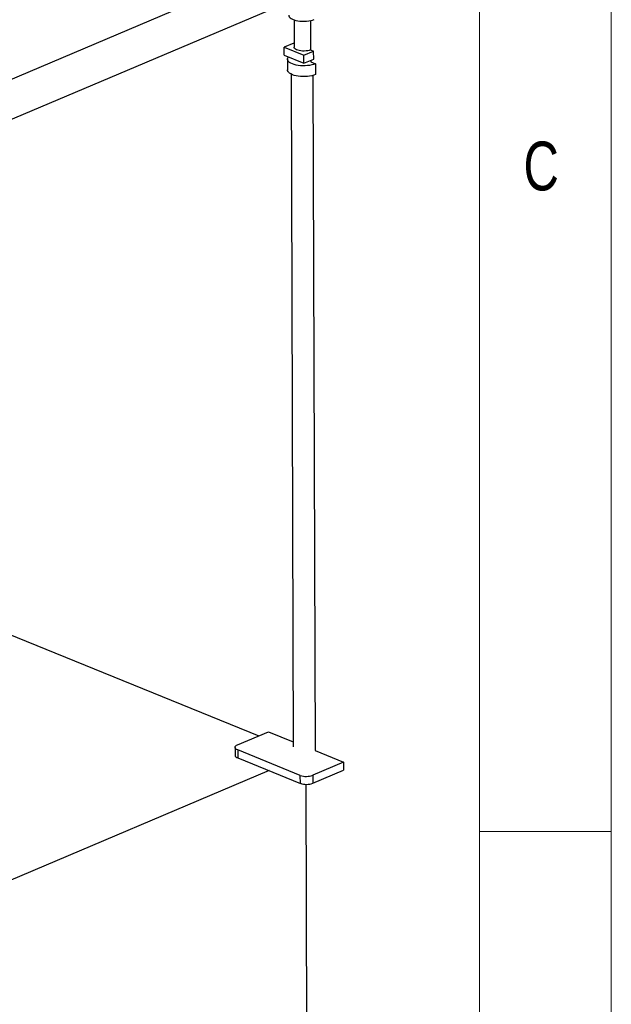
# Model space of a CAD drawing. Header units: millimetres. Extents: x 5 to 589, y 5 to 415.
# Tile 63 of 67: x 567 to 589, y 253 to 291. Entities that reach past the tile are written whole.
import ezdxf

# ---------------------------------------------------------------- set-up
doc = ezdxf.new("R2010")
doc.units = ezdxf.units.MM
doc.layers.add('NOTES', color=6, linetype='Continuous')
doc.layers.add('TRAIT-FORT', color=4, linetype='Continuous', lineweight=25)
doc.styles.add('SLDTEXTSTYLE0', font='TXT', dxfattribs={"width": 0.75})

msp = doc.modelspace()

# ---------------------------------------------------------------- linework, layer by layer
at = {"color": 7, "linetype": 'Continuous', "lineweight": 18}
for p, q in [((589, 5), (589, 415)), ((584, 10), (584, 410)), ((584, 260), (589, 260))]:
    msp.add_line(p, q, dxfattribs=at)
at = {"layer": 'TRAIT-FORT', "color": 4, "linetype": 'Continuous', "lineweight": 25}
for p, q in [((563.282, 287.29), (577.318, 293.238)), ((564.338, 286.219), (576.977, 291.575)), ((576.959, 290.783), (576.962, 289.752)), ((577.586, 290.755), (577.59, 289.647)), ((576.955, 289.905), (576.586, 289.749)), ((576.955, 289.905), (576.962, 289.902)), ((576.587, 289.445), (576.586, 289.749)), ((576.586, 289.749), (577.334, 289.445)), ((576.587, 289.445), (577.335, 289.142)), ((577.334, 289.445), (577.703, 289.601)), ((577.335, 289.142), (577.334, 289.445)), ((577.59, 289.647), (577.703, 289.601)), ((577.704, 289.298), (577.703, 289.601)), ((576.714, 289.296), (576.715, 288.886)), ((577.335, 289.142), (577.704, 289.298)), ((577.591, 289.25), (577.591, 289.192)), ((577.591, 289.192), (577.769, 289.119)), ((577.769, 289.119), (577.771, 288.71)), ((576.849, 288.728), (576.93, 263.21)), ((577.676, 288.677), (577.758, 263.072)), ((564.592, 268.115), (575.624, 263.636)), ((574.819, 263.295), (575.989, 263.79)), ((575.989, 263.79), (576.93, 263.408)), ((574.723, 263.197), (574.724, 262.894)), ((577.197, 262.135), (574.823, 263.099)), ((574.823, 263.099), (574.824, 262.796)), ((577.758, 263.072), (578.838, 262.633)), ((574.824, 262.796), (577.198, 261.832)), ((578.838, 262.633), (577.669, 262.138)), ((578.838, 262.633), (578.839, 262.33)), ((576.011, 262.314), (565.147, 257.71)), ((577.198, 261.832), (577.197, 262.135)), ((577.669, 262.138), (577.67, 261.834)), ((577.67, 261.834), (578.839, 262.33)), ((577.454, 250.777), (577.418, 261.793))]:
    msp.add_line(p, q, dxfattribs=at)
at = {"layer": 'TRAIT-FORT', "color": 4, "linetype": 'Continuous', "lineweight": 25, "flags": 128}
for points in [[(576.758, 290.961), (576.762, 290.934), (576.779, 290.899), (576.807, 290.866), (576.847, 290.835), (576.898, 290.807), (576.958, 290.783), (577.027, 290.763), (577.102, 290.747), (577.182, 290.735), (577.266, 290.729), (577.35, 290.729), (577.434, 290.733), (577.516, 290.742), (577.593, 290.757), (577.665, 290.776), (577.729, 290.799)], [(577.59, 289.647), (577.538, 289.628), (577.479, 289.614), (577.415, 289.605), (577.348, 289.601), (577.281, 289.602), (577.215, 289.608), (577.153, 289.619), (577.097, 289.634), (577.048, 289.654), (577.01, 289.677), (576.982, 289.702), (576.966, 289.73), (576.962, 289.752)], [(577.769, 289.119), (577.703, 289.095), (577.63, 289.075), (577.55, 289.059), (577.466, 289.049), (577.379, 289.043), (577.291, 289.042), (577.204, 289.047), (577.119, 289.057), (577.039, 289.072), (576.964, 289.091), (576.897, 289.114), (576.839, 289.142), (576.791, 289.172), (576.754, 289.205), (576.729, 289.24), (576.715, 289.276), (576.715, 289.313), (576.727, 289.349), (576.748, 289.38)], [(577.771, 288.71), (577.705, 288.686), (577.631, 288.666), (577.551, 288.65), (577.467, 288.639), (577.38, 288.633), (577.292, 288.633), (577.205, 288.638), (577.12, 288.647), (577.04, 288.662), (576.966, 288.681), (576.899, 288.705), (576.841, 288.732), (576.792, 288.763), (576.755, 288.796), (576.73, 288.831), (576.717, 288.867), (576.715, 288.886)], [(574.823, 263.099), (574.781, 263.12), (574.75, 263.144), (574.73, 263.17), (574.723, 263.196), (574.729, 263.223), (574.748, 263.25), (574.778, 263.274), (574.819, 263.295)], [(574.724, 262.894), (574.724, 262.893), (574.731, 262.866), (574.751, 262.84), (574.782, 262.817), (574.824, 262.796)]]:
    msp.add_lwpolyline(points, dxfattribs=at)
at = {"layer": 'TRAIT-FORT', "color": 4, "linetype": 'Continuous', "lineweight": 25}
for centre in [(577.429, 262.785), (577.43, 262.482)]:
    msp.add_arc(centre, 0.69, 250.36, 290.2989, dxfattribs=at)

# ---------------------------------------------------------------- texts
at = {"layer": 'NOTES', "color": 211, "insert": (585.667, 286.168), "char_height": 1.852, "attachment_point": 1, "style": 'SLDTEXTSTYLE0'}
msp.add_mtext('C', dxfattribs=at)

doc.saveas('drawing.dxf')
